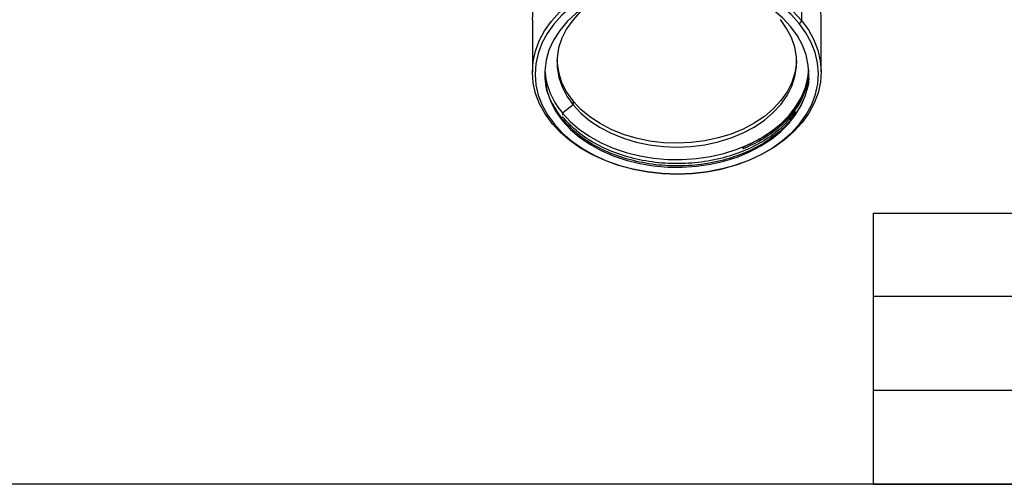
# Model space of a CAD drawing. Header units: millimetres. Extents: x 83 to 924, y 80 to 674.
# Tile 7 of 11: x 562 to 743, y 80 to 165. Entities that reach past the tile are written whole.
import ezdxf

# ---------------------------------------------------------------- set-up
doc = ezdxf.new("R2010")
doc.units = ezdxf.units.MM
doc.linetypes.add('SLD-Solid', pattern=[0])

# ---------------------------------------------------------------- blocks, each defined once
blk = doc.blocks.new('ELR LOGO V1')
for points in [[(8.926875, 21.680365, 0.006507), (7.112378, 21.652279, 0.018413), (5.848541, 21.569617, 0.025523), (4.862579, 21.417406, 0.031671), (3.9675, 21.17207, 0.028184), (3.255527, 20.88174, 0.034289), (2.62786, 20.528915, 0.034822), (2.062242, 20.09869, 0.030719), (1.536061, 19.576801, 0.029151), (1.085191, 19.007456, 0.033274), (0.725005, 18.413307, 0.033725), (0.450695, 17.783952, 0.031564), (0.256378, 17.10947, 0.038757), (0.129645, 16.209638, 0.00805), (0.055622, 14.613566, 0.007401), (0.023898, 12.559779, 0.004092), (0.042817, 10.051, 0.002171), (0.112557, 6.576187, 0.019191), (0.208826, 5.044951, 0.043871), (0.392396, 4.084491, 0.05356), (0.734559, 3.23658, 0.036003), (1.04216, 2.748711, 0.021473), (1.472552, 2.213708, 0.021433), (1.949649, 1.715002, 0.034456), (2.401079, 1.338, 0.033111), (2.904272, 1.022022, 0.019613), (3.541051, 0.710253, 0.019577), (4.203771, 0.447915, 0.031639), (4.787413, 0.283545, 0.029297), (5.500051, 0.173882, 0.007737), (6.649702, 0.083291, 0.007825), (7.963362, 0.020827, 0.007966), (9.270519, 0), (12.4315, 0), (12.4315, 3.04175), (12.4315, 6.0835), (10.068219, 6.0835, -0.009913), (9.113683, 6.102427, -0.011238), (8.199851, 6.159274, -0.010506), (7.427841, 6.241113, -0.059243), (7.026469, 6.341453, -0.052418), (6.717622, 6.497585, -0.090424), (6.50816, 6.693958, -0.095469), (6.38855, 6.943529, -0.064228), (6.348, 7.257897, -0.065462), (6.384804, 7.537806, -0.060178), (6.492996, 7.807364, -0.062281), (6.657428, 8.034651, -0.082361), (6.859611, 8.190194, -0.088269), (7.187726, 8.297225, -0.011351), (7.925317, 8.383569, -0.012973), (8.81349, 8.443957, -0.010486), (9.769111, 8.464), (12.167, 8.464), (12.167, 10.8445), (12.167, 13.225), (9.805393, 13.225, -0.008375), (8.625183, 13.244769, -0.028773), (7.862345, 13.314401, -0.0454), (7.351266, 13.439088, -0.114336), (7.028143, 13.640643, -0.034996), (6.869086, 13.823673, -0.033525), (6.734595, 14.029647, -0.03537), (6.641267, 14.227523, -0.092765), (6.6125, 14.381243, -0.076595), (6.635206, 14.528596, -0.038306), (6.705736, 14.70398, -0.036887), (6.808429, 14.87818, -0.044777), (6.9299, 15.0236, -0.150969), (7.194481, 15.163274, -0.019349), (7.837252, 15.258681, -0.018472), (8.709523, 15.321349, -0.008695), (9.8394, 15.341), (12.4315, 15.341), (12.4315, 18.515), (12.4315, 21.689)], [(19.044, 21.689), (15.87, 21.689), (15.87, 13.655005, 0.001909), (15.886222, 9.406496, 0.009038), (15.94881, 6.972895, 0.014668), (16.063164, 5.411823, 0.059251), (16.271939, 4.481793, 0.022835), (16.474613, 3.981418, 0.014536), (16.753344, 3.418239, 0.014602), (17.059645, 2.880598, 0.026143), (17.34634, 2.460933, 0.044584), (17.700991, 2.073081, 0.020594), (18.224358, 1.632441, 0.020208), (18.816371, 1.211405, 0.026424), (19.391027, 0.87859, 0.027364), (20.153805, 0.540329, 0.031635), (20.91333, 0.305849, 0.02826), (21.764767, 0.151193, 0.015821), (22.813125, 0.054961), (24.863, -0.067969), (24.863, 3.140016), (24.863, 6.348), (24.0695, 6.348, -0.055778), (23.725111, 6.386539, -0.039427), (23.353146, 6.502292, -0.039751), (23.008516, 6.673023, -0.061571), (22.747, 6.877, -0.136889), (22.439736, 7.422071, -0.043119), (22.293921, 8.355016, -0.015885), (22.229887, 10.080709, -0.001331), (22.218, 14.5475), (22.218, 21.689)], [(31.991481, 21.689), (27.2435, 21.689), (27.2435, 10.8445), (27.2435, 0), (30.4175, 0), (33.5915, 0), (33.5915, 7.935), (33.5915, 15.87), (34.722897, 15.87, -0.032451), (35.200254, 15.838986, -0.027243), (35.698878, 15.746072, -0.028122), (36.146073, 15.610219, -0.065055), (36.456615, 15.448118, -0.055018), (36.750038, 15.190279, -0.095422), (36.918959, 14.914555, -0.080536), (36.989732, 14.563021, -0.030289), (36.978343, 14.059493, -0.034698), (36.892542, 13.501384, -0.126854), (36.730373, 13.185482, -0.1071), (36.419565, 12.958496, -0.021144), (35.773625, 12.704156), (34.6495, 12.315561), (34.6495, 9.596508), (34.6495, 6.877455), (36.170375, 3.443298), (37.69125, 0.00914), (41.063625, 0.00457, 0.005515), (42.355474, 0.017069, 0.009254), (43.439971, 0.059615, 0.00342), (44.349821, 0.118436, 0.420347), (44.417639, 0.198375, 0.073464), (44.381497, 0.346734, 0.000489), (43.878787, 1.581627, 0.001926), (43.296574, 2.992266, 0.001228), (42.609034, 4.62875), (40.818789, 8.86075), (41.927856, 10.103145, 0.025986), (42.395292, 10.684983, 0.022898), (42.821351, 11.336641, 0.02376), (43.163983, 11.98564, 0.041334), (43.37587, 12.556141, 0.031738), (43.503411, 13.155889, 0.01938), (43.580971, 13.875762, 0.018715), (43.604742, 14.638751, 0.02104), (43.569259, 15.371983, 0.023729), (43.458384, 16.171022, 0.030755), (43.277692, 16.888176, 0.031881), (43.016868, 17.556569, 0.028963), (42.665767, 18.208987, 0.034213), (42.285611, 18.741477, 0.020182), (41.764946, 19.324725, 0.020135), (41.195197, 19.867772, 0.032296), (40.663472, 20.277534, 0.027631), (40.089574, 20.619019, 0.017801), (39.391067, 20.95292, 0.017896), (38.682289, 21.231524, 0.031879), (38.079285, 21.401659, 0.035313), (37.288633, 21.513616, 0.005726), (35.738316, 21.604594, 0.006292), (33.907519, 21.667927, 0.005499)], [(46.076679, 21.935599, 0.041119), (45.864039, 21.909545, 0.018857), (45.592609, 21.842599, 0.018528), (45.310578, 21.750207, 0.024332), (45.0613, 21.644143, 0.058332), (44.823466, 21.492548, 0.033881), (44.575743, 21.260966, 0.033438), (44.355847, 20.991516, 0.04756), (44.201675, 20.723849, 0.026387), (44.088822, 20.436951, 0.019504), (43.993561, 20.109374, 0.019823), (43.927782, 19.791985, 0.041202), (43.907, 19.540208, 0.100152), (43.959443, 19.281016, 0.033483), (44.134114, 18.933908, 0.031762), (44.384272, 18.565621, 0.031319), (44.680154, 18.230154, 0.035554), (45.043412, 17.915184, 0.040139), (45.433801, 17.668792, 0.044035), (45.816435, 17.509376, 0.076836), (46.15525, 17.457, 0.076836), (46.494065, 17.509376, 0.044035), (46.876699, 17.668792, 0.040139), (47.267088, 17.915184, 0.035554), (47.630346, 18.230154, 0.031319), (47.926228, 18.565621, 0.031762), (48.176386, 18.933908, 0.033483), (48.351057, 19.281016, 0.100152), (48.4035, 19.540208, 0.041099), (48.382781, 19.79184, 0.019834), (48.317235, 20.108725, 0.019518), (48.222301, 20.435588, 0.026464), (48.109833, 20.721638, 0.054415), (47.950382, 20.989918, 0.035121), (47.713101, 21.263101, 0.035121), (47.439918, 21.500382, 0.054415), (47.171638, 21.659833, 0.024756), (46.891839, 21.770948, 0.020454), (46.584126, 21.861977, 0.020933), (46.294489, 21.922156, 0.050724)], [(46.109292, 21.4245, -0.047039), (46.450223, 21.392355, -0.0353), (46.814829, 21.295913, -0.036108), (47.147876, 21.154575, -0.065602), (47.390798, 20.986756, -0.073827), (47.576152, 20.761187, -0.041852), (47.732413, 20.443244, -0.04072), (47.838862, 20.088791, -0.052637), (47.8745, 19.751208, -0.047039), (47.842355, 19.410277, -0.0353), (47.745913, 19.045671, -0.036108), (47.604575, 18.712624, -0.065602), (47.436756, 18.469702, -0.073827), (47.211187, 18.284348, -0.041852), (46.893244, 18.128087, -0.04072), (46.538791, 18.021638, -0.052637), (46.201208, 17.986, -0.047039), (45.860277, 18.018145, -0.0353), (45.495671, 18.114587, -0.036108), (45.162624, 18.255925, -0.065602), (44.919702, 18.423744, -0.073827), (44.734348, 18.649313, -0.041852), (44.578087, 18.967256, -0.04072), (44.471638, 19.321709, -0.052637), (44.436, 19.659292, -0.047039), (44.468145, 20.000223, -0.0353), (44.564587, 20.364829, -0.036108), (44.705925, 20.697876, -0.065602), (44.873744, 20.940798, -0.073827), (45.099313, 21.126152, -0.041852), (45.417256, 21.282413, -0.04072), (45.771709, 21.388862, -0.052637)], [(46.031301, 20.8955, 0.035195), (45.548202, 20.861452, 0.212426), (45.34017, 20.731214, 0.136917), (45.247639, 20.452623, 0.012133), (45.2295, 19.70525, 0.020945), (45.248619, 19.249052, 0.033738), (45.307197, 18.864636, 0.036969), (45.391239, 18.585629, 0.31052), (45.494, 18.515, 0.207861), (45.595812, 18.559237, 0.080302), (45.683388, 18.689818, 0.061568), (45.744518, 18.882294, 0.042464), (45.7673, 19.110125), (45.776099, 19.70525), (46.302913, 19.072655, 0.028262), (46.517412, 18.842832, 0.046066), (46.726126, 18.677035, 0.060083), (46.900602, 18.590762, 0.288797), (47.003855, 18.614189, 0.171535), (47.046809, 18.70411, 0.094), (47.036741, 18.827259, 0.074461), (46.975708, 18.964786, 0.054823), (46.871285, 19.095015, -0.062203), (46.745044, 19.257288, -0.127685), (46.700397, 19.410869, -0.124081), (46.735592, 19.569759, -0.057022), (46.852385, 19.748488, 0.073361), (46.951077, 19.910818, 0.055544), (47.010539, 20.110933, 0.056135), (47.024074, 20.316634, 0.080161), (46.986642, 20.495382, 0.134403), (46.868887, 20.655667, 0.068445), (46.651991, 20.783714, 0.057143), (46.36332, 20.867494, 0.042101)], [(46.072594, 20.570385, -0.068635), (46.200518, 20.507196, -0.04742), (46.325177, 20.404177, -0.04742), (46.428196, 20.279518, -0.068635), (46.491385, 20.151594, -0.134046), (46.497994, 20.032103, -0.144529), (46.442308, 19.929765, -0.119977), (46.329454, 19.861102, -0.077096), (46.177292, 19.8375, -0.099038), (46.017465, 19.869472, -0.097945), (45.88152, 19.96052, -0.097945), (45.790472, 20.096465, -0.099038), (45.7585, 20.256292, -0.077096), (45.782102, 20.408454, -0.119977), (45.850765, 20.521308, -0.144529), (45.953103, 20.576994, -0.134046)]]:
    blk.add_lwpolyline(points, format="xyb", close=True)
blk = doc.blocks.new('*T14')
at = {"color": 0, "linetype": 'Continuous', "lineweight": -2}
for p, q in [((0, 0), (38.1, 0)), ((0, 0), (0, -15.24)), ((38.1, 0), (76.2, 0)), ((76.2, 0), (114.3, 0)), ((114.3, 0), (152.4, 0)), ((152.4, 0), (204.75, 0)), ((204.75, 0), (204.75, -15.24)), ((0, -15.24), (38.1, -15.24)), ((0, -15.24), (0, -32.5)), ((38.1, -15.24), (76.2, -15.24)), ((76.2, -15.24), (114.3, -15.24)), ((76.2, -15.24), (76.2, -32.5)), ((114.3, -15.24), (152.4, -15.24)), ((152.4, -15.24), (204.75, -15.24)), ((152.4, -15.24), (152.4, -32.5)), ((204.75, -15.24), (204.75, -32.5)), ((0, -32.5), (38.1, -32.5)), ((0, -32.5), (0, -49.75)), ((38.1, -32.5), (76.2, -32.5)), ((76.2, -32.5), (114.3, -32.5)), ((76.2, -32.5), (76.2, -49.75)), ((114.3, -32.5), (152.4, -32.5)), ((152.4, -32.5), (152.4, -49.75)), ((204.75, -32.5), (204.75, -49.75)), ((0, -49.75), (38.1, -49.75)), ((38.1, -49.75), (76.2, -49.75)), ((76.2, -49.75), (114.3, -49.75)), ((114.3, -49.75), (152.4, -49.75)), ((152.4, -49.75), (204.75, -49.75))]:
    blk.add_line(p, q, dxfattribs=at)
at = {"color": 0, "linetype": 'Continuous'}
blk.add_blockref('ELR LOGO V1', (154.36, -43.43, 0), dxfattribs=at)
at = {"color": 0, "linetype": 'Continuous', "char_height": 4.572, "attachment_point": 5}
for s, insert, width in [('{\\W0.75;\\C5;MODI-\\Ftxt|c134;FP-\\Ftxt|c0;3SPM RECESSED}', (102.37, -7.62), 200.7796), ('SCALE', (38.1, -23.87), 72.2313), ('UNIT', (114.3, -23.87), 72.2313), ('1:1', (38.1, -41.13), 72.2313), ('mm', (114.3, -41.13), 72.2313)]:
    blk.add_mtext(s, dxfattribs=dict(at, insert=insert, width=width))

msp = doc.modelspace()

# ---------------------------------------------------------------- linework, layer by layer
at = {"color": 7, "linetype": 'SLD-Solid', "lineweight": 25}
for p, q in [((705.8, 174.77), (705.8, 165.22)), ((656.41, 165.34), (656.41, 155.79)), ((709.41, 155.79), (709.41, 165.34)), ((707.1, 155.95), (707.08, 155.76)), ((663.9, 150.43), (663.9, 149.72)), ((663.9, 149.72), (661.96, 148.21)), ((661.96, 148.21), (661.96, 147.86)), ((661.96, 147.54), (661.96, 147.44)), ((661.96, 147.12), (661.96, 146.8)), ((695.12, 142), (695.29, 141.67)), ((695.12, 141.68), (695.12, 142))]:
    msp.add_line(p, q, dxfattribs=at)
msp.add_line((923.71, 80.15), (82.71, 80.15))
at = {"color": 7, "linetype": 'SLD-Solid', "lineweight": 25, "flags": 128}
for points in [[(656.41, 165.34), (656.54, 167.22), (656.97, 169.15), (657.67, 171.05), (658.66, 172.88), (659.9, 174.63), (661.4, 176.28), (663.14, 177.81), (665.09, 179.21), (667.24, 180.45), (669.56, 181.52), (672.03, 182.42), (674.61, 183.13), (677.29, 183.65), (680.03, 183.96), (682.8, 184.07), (685.57, 183.98), (688.31, 183.68), (690.99, 183.18), (693.59, 182.48), (696.06, 181.6), (698.39, 180.54), (700.56, 179.31), (702.53, 177.93), (704.28, 176.41), (705.8, 174.77)], [(660.02, 146.35), (658.75, 148.1), (657.74, 149.92), (657.01, 151.82), (656.57, 153.75), (656.41, 155.71), (656.54, 157.67), (656.97, 159.61), (657.67, 161.5), (658.66, 163.34), (659.9, 165.09), (661.4, 166.74), (663.14, 168.27), (665.09, 169.66), (667.24, 170.9), (669.56, 171.97), (672.03, 172.87), (674.61, 173.58), (677.29, 174.1), (680.03, 174.41), (682.8, 174.52), (685.57, 174.43), (688.31, 174.13), (690.99, 173.63), (693.59, 172.94), (696.06, 172.05), (698.39, 170.99), (700.56, 169.76), (702.53, 168.38), (704.28, 166.87), (705.8, 165.22)], [(705.37, 164.69), (703.88, 166.3), (702.16, 167.79), (700.22, 169.15), (698.1, 170.35), (695.81, 171.39), (693.38, 172.26), (690.84, 172.94), (688.21, 173.43), (685.52, 173.72), (682.8, 173.82), (680.08, 173.71), (677.4, 173.4), (674.77, 172.89), (672.23, 172.2), (669.81, 171.32), (667.54, 170.26), (665.43, 169.04), (663.51, 167.68), (661.81, 166.18), (660.34, 164.56), (659.11, 162.84), (658.15, 161.04), (657.46, 159.18), (657.04, 157.28), (656.91, 155.36), (657.06, 153.44), (657.5, 151.54), (658.22, 149.68), (659.2, 147.89), (660.45, 146.18)], [(703.86, 164.07), (702.36, 165.67), (700.62, 167.15), (698.65, 168.48), (696.49, 169.64), (694.15, 170.63), (691.67, 171.42), (689.09, 172.01), (686.42, 172.4), (683.71, 172.57), (680.99, 172.53), (678.3, 172.27), (675.66, 171.8), (673.12, 171.12), (670.7, 170.25)], [(670.7, 170.25), (668.43, 169.19), (666.34, 167.95), (664.46, 166.56), (662.82, 165.03), (661.42, 163.38), (660.3, 161.63), (659.46, 159.8), (658.92, 157.92), (658.67, 156), (658.74, 154.08), (659.1, 152.18), (659.77, 150.31), (660.72, 148.51), (661.96, 146.8)], [(667.64, 168.75), (666.84, 168.18), (665.21, 166.79), (663.81, 165.28), (662.67, 163.66), (661.81, 161.95), (661.23, 160.19), (660.94, 158.4), (660.95, 156.59), (661.26, 154.79), (661.86, 153.03), (662.75, 151.34), (663.9, 149.72)], [(705.8, 165.22), (707.07, 163.48), (708.08, 161.65), (708.81, 159.76), (709.25, 157.83), (709.41, 155.87), (709.28, 153.91), (708.85, 151.97), (708.15, 150.07), (707.16, 148.24), (705.92, 146.49), (704.41, 144.84), (702.68, 143.31), (700.72, 141.92), (698.58, 140.68), (696.26, 139.6), (693.79, 138.71), (691.21, 137.99), (688.53, 137.48), (685.79, 137.16), (683.02, 137.05), (680.25, 137.15), (677.51, 137.45), (674.83, 137.95), (672.23, 138.64), (669.76, 139.52), (667.42, 140.58), (665.26, 141.81), (663.29, 143.19), (661.54, 144.71), (660.02, 146.35)], [(660.45, 146.18), (661.94, 144.57), (663.66, 143.08), (665.59, 141.72), (667.72, 140.52), (670, 139.48), (672.44, 138.61), (674.98, 137.93), (677.61, 137.44), (680.3, 137.15), (683.02, 137.05), (685.74, 137.16), (688.42, 137.47), (691.05, 137.98), (693.59, 138.67), (696, 139.55), (698.28, 140.61), (700.39, 141.83), (702.3, 143.19), (704.01, 144.69), (705.48, 146.31), (706.71, 148.03), (707.67, 149.83), (708.36, 151.69), (708.78, 153.59), (708.91, 155.51), (708.76, 157.43), (708.32, 159.33), (707.6, 161.19), (706.62, 162.98), (705.37, 164.69)], [(663.9, 149.72), (665.32, 148.22), (666.97, 146.83), (668.84, 145.6), (670.9, 144.53), (673.12, 143.63), (675.47, 142.92), (677.93, 142.41), (680.45, 142.1), (683, 142), (685.56, 142.12), (688.07, 142.44), (690.52, 142.96), (692.87, 143.69), (695.08, 144.6), (697.12, 145.68), (698.98, 146.93), (700.61, 148.32), (702.01, 149.84), (703.15, 151.46), (704.01, 153.16), (704.59, 154.92), (704.88, 156.72), (704.87, 158.53), (704.56, 160.32), (703.96, 162.08), (703.07, 163.78), (701.92, 165.39)], [(661.96, 146.8), (663.4, 145.25), (665.08, 143.82), (666.96, 142.52), (669.02, 141.38), (671.26, 140.4), (673.62, 139.6), (676.1, 138.98), (678.66, 138.56), (681.26, 138.33), (683.89, 138.3), (686.5, 138.48), (689.07, 138.85), (691.57, 139.42), (693.97, 140.18), (696.24, 141.11), (698.35, 142.22), (700.28, 143.47), (702.01, 144.87), (703.51, 146.39), (704.78, 148.02), (705.78, 149.74), (706.52, 151.52), (706.98, 153.35), (707.16, 155.2), (707.05, 157.05), (706.66, 158.89), (705.99, 160.68), (705.06, 162.42), (703.86, 164.07)], [(704.9, 157.91), (704.88, 157.43), (704.59, 155.63), (704.01, 153.87), (703.15, 152.16), (702.01, 150.54), (700.61, 149.03), (698.98, 147.64), (697.12, 146.39), (695.08, 145.3), (692.87, 144.39), (690.52, 143.67), (688.07, 143.14), (685.56, 142.82), (683, 142.71), (680.45, 142.81), (677.93, 143.11), (675.47, 143.63), (673.12, 144.33), (670.9, 145.23), (668.84, 146.31), (666.97, 147.54), (665.32, 148.92), (663.9, 150.43)], [(661.96, 148.21), (663.4, 146.66), (665.08, 145.23), (666.96, 143.94), (669.02, 142.79), (671.26, 141.81), (673.62, 141.01), (676.1, 140.39), (678.66, 139.97), (681.26, 139.74), (683.89, 139.72), (686.5, 139.89), (689.07, 140.27), (691.57, 140.84), (693.97, 141.59), (696.24, 142.53), (698.35, 143.63), (700.28, 144.89), (702.01, 146.29), (703.51, 147.81), (704.78, 149.44), (705.78, 151.15), (706.52, 152.93), (706.98, 154.76), (707.14, 156.14)], [(660.45, 146.18), (660.36, 146.15), (660.28, 146.14), (660.21, 146.14), (660.14, 146.15), (660.09, 146.19), (660.05, 146.23), (660.02, 146.29), (660.02, 146.35)]]:
    msp.add_lwpolyline(points, dxfattribs=at)
at = {"color": 7, "linetype": 'SLD-Solid', "lineweight": 25}
for centre, radius, start, end in [((694.68, 165.12), 14.73, 0.8582, 40.9762), ((705.14, 165.32), 0.669, 290.1025, 351.712), ((673.17, 158.47), 12.26, 182.6059, 220.9489), ((672.37, 157.16), 13.73, 184.2701, 220.6795)]:
    msp.add_arc(centre, radius, start, end, dxfattribs=at)
for points, knots in [([(661.96, 147.12), (661.23, 148.15), (659.79, 150.18), (658.77, 153.16), (658.76, 155.04), (658.75, 155.79)], [0, 0, 0, 0, 0.379398, 0.751359, 1, 1, 1, 1]), ([(707.07, 155.57), (707.09, 155.24), (707.21, 153.8), (706.49, 151.24), (704.87, 148.06), (702.31, 145.15), (699.03, 142.68), (695.2, 140.74), (690.91, 139.36), (686.25, 138.58), (681.39, 138.46), (676.63, 139.03), (672.19, 140.22), (668.18, 141.98), (664.63, 144.26), (662.86, 146.16), (661.96, 147.12)], [0, 0, 0, 0, 0.022471, 0.096785, 0.173071, 0.249868, 0.325651, 0.399017, 0.472382, 0.548166, 0.624962, 0.701249, 0.775563, 0.848251, 0.923374, 1, 1, 1, 1]), ([(707.06, 155.95), (707.01, 155.24), (706.87, 153.53), (705.81, 150.89), (704.01, 148.14), (701.54, 145.69), (698.59, 143.58), (696.27, 142.52), (695.12, 142)], [0, 0, 0, 0, 0.125396, 0.302926, 0.479958, 0.656907, 0.831073, 1, 1, 1, 1]), ([(706.76, 153.4), (706.46, 152.45), (705.84, 150.53), (704, 147.83), (701.55, 145.37), (698.58, 143.27), (696.27, 142.21), (695.12, 141.68)], [0, 0, 0, 0, 0.196438, 0.400515, 0.604495, 0.805267, 1, 1, 1, 1]), ([(704.72, 148.54), (703.93, 147.54), (702.35, 145.56), (699.02, 143.11), (695.2, 141.17), (690.91, 139.78), (686.25, 139), (681.39, 138.89), (676.63, 139.45), (672.19, 140.64), (668.18, 142.4), (664.63, 144.68), (662.86, 146.58), (661.96, 147.54)], [0, 0, 0, 0, 0.092869, 0.184514, 0.273235, 0.361955, 0.4536, 0.546469, 0.638722, 0.72859, 0.816491, 0.907337, 1, 1, 1, 1])]:
    msp.add_open_spline(points, degree=3, knots=knots, dxfattribs=at)

# ---------------------------------------------------------------- block references
msp.add_blockref('*T14', (718.96, 129.91))

doc.saveas('drawing.dxf')
